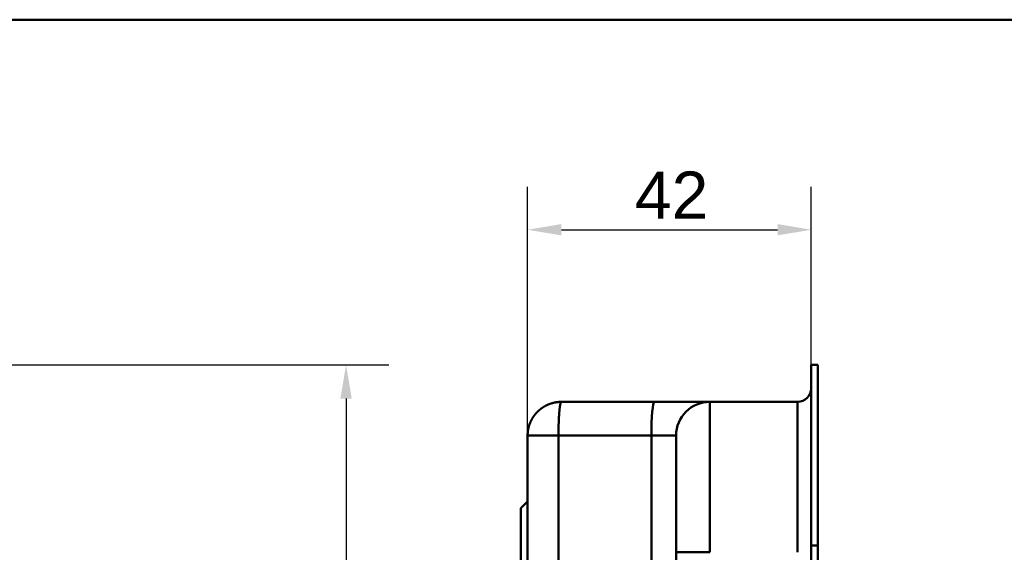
# Model space of a CAD drawing. Header units: millimetres. Extents: x 20 to 833, y 20 to 574.
# Tile 18 of 21: x 291 to 437, y 495 to 574. Entities that reach past the tile are written whole.
import ezdxf

# ---------------------------------------------------------------- set-up
doc = ezdxf.new("R2010")
doc.units = ezdxf.units.MM
doc.header["$LTSCALE"] = 2
for name, color, linetype, lineweight in [('Bemaßungen(DIN)', 7, 'Continuous', 25), ('Sichtbare Kanten(DIN)', 7, 'Continuous', 50), ('Sichtbare tangentiale Kanten(DIN)', 7, 'Continuous', 50), ('Skizziergeometrie(DIN)', 7, 'Continuous', 50)]:
    doc.layers.add(name, color=color, linetype=linetype, lineweight=lineweight)
doc.styles.add('STANDARD-DIN~0', font='arial.ttf')
doc.dimstyles.new('CAD-LAN', dxfattribs={"dimscale": 2, "dimtxt": 3.5, "dimasz": 2.5, "dimexe": 3.175, "dimexo": 0, "dimgap": 0.8, "dimtad": 1, "dimrnd": 1e-08, "dimtxsty": 'STANDARD-DIN~0', "dimcen": 0.09, "dimdle": 10, "dimclrd": 250, "dimclre": 250, "dimclrt": 250, "dimadec": 0, "dimazin": 2, "dimtfac": 1, "dimtmove": 0, "dimatfit": 3, "dimfxl": 1, "dimtolj": 1, "dimtzin": 0, "dimlwd": 25, "dimlwe": 25, "dimarcsym": 0})

# ---------------------------------------------------------------- blocks, each defined once
blk = doc.blocks.new('Ränder Standardrahmen')
at = {"layer": 'Skizziergeometrie(DIN)', "flags": 128}
blk.add_lwpolyline([(10, 10), (10, 287), (410, 287), (410, 10), (10, 10)], dxfattribs=at)
blk = doc.blocks.new('*D20')
at = {"layer": 'Bemaßungen(DIN)', "color": 250, "linetype": 'Continuous', "lineweight": 25, "true_color": 0x3f3f3f, "transparency": 16777216}
for p, q in [((366.3, 512.38), (366.3, 549.23)), ((408.33, 522.88), (408.33, 549.23)), ((371.3, 542.88), (403.33, 542.88))]:
    blk.add_line(p, q, dxfattribs=at)
at = {"layer": 'Bemaßungen(DIN)', "color": 250, "linetype": 'Continuous', "true_color": 0x3f3f3f, "transparency": 16777216}
for points in [[(371.3, 543.72), (371.3, 542.05), (366.3, 542.88)], [(403.33, 543.72), (403.33, 542.05), (408.33, 542.88)]]:
    blk.add_solid(points, dxfattribs=at)
at = {"layer": 'Defpoints', "color": 0, "linetype": 'Continuous', "transparency": 16777216}
for p in [(408.33, 542.88), (408.33, 522.88), (366.3, 512.38)]:
    blk.add_point(p, dxfattribs=at)
at = {"layer": 'Bemaßungen(DIN)', "color": 250, "linetype": 'Continuous', "lineweight": 25, "true_color": 0x3f3f3f, "transparency": 16777216, "insert": (382.2, 551.51), "char_height": 7, "attachment_point": 1, "style": 'STANDARD-DIN~0'}
blk.add_mtext('\\A1;42', dxfattribs=at)
blk = doc.blocks.new('*D24')
at = {"layer": 'Bemaßungen(DIN)', "color": 250, "linetype": 'Continuous', "lineweight": 25, "true_color": 0x3f3f3f, "transparency": 16777216}
for p, q in [((258.84, 522.88), (345.75, 522.88)), ((339.4, 517.88), (339.4, 282.88)), ((259.4, 277.88), (345.75, 277.88))]:
    blk.add_line(p, q, dxfattribs=at)
at = {"layer": 'Bemaßungen(DIN)', "color": 250, "linetype": 'Continuous', "true_color": 0x3f3f3f, "transparency": 16777216}
for points in [[(338.57, 517.88), (340.24, 517.88), (339.4, 522.88)], [(338.57, 282.88), (340.24, 282.88), (339.4, 277.88)]]:
    blk.add_solid(points, dxfattribs=at)
at = {"layer": 'Defpoints', "color": 0, "linetype": 'Continuous', "transparency": 16777216}
for p in [(258.84, 522.88), (259.4, 277.88), (339.4, 277.88)]:
    blk.add_point(p, dxfattribs=at)
at = {"layer": 'Bemaßungen(DIN)', "color": 250, "linetype": 'Continuous', "lineweight": 25, "true_color": 0x3f3f3f, "transparency": 16777216, "insert": (330.66, 392.56), "char_height": 7, "attachment_point": 1, "rotation": 90, "style": 'STANDARD-DIN~0'}
blk.add_mtext('\\A1;245', dxfattribs=at)

msp = doc.modelspace()

# ---------------------------------------------------------------- linework, layer by layer
at = {"layer": 'Sichtbare Kanten(DIN)'}
for p, q in [((408.3301, 496.0995), (408.3301, 522.884)), ((409.3001, 522.884), (408.3301, 522.884)), ((409.3001, 522.884), (408.3301, 522.884)), ((409.3001, 522.884), (409.3001, 522.884)), ((409.3001, 522.884), (409.3001, 496.0995)), ((408.3001, 496.0996), (408.3001, 521.884)), ((408.3301, 521.884), (408.3001, 521.884)), ((385.0664, 517.3838), (371.3001, 517.3838)), ((393.3001, 517.3838), (385.0664, 517.3838)), ((406.3001, 517.3838), (393.3001, 517.3838)), ((366.3001, 512.3838), (366.3001, 288.3839)), ((365.3001, 501.6338), (366.3001, 502.6338)), ((365.3001, 493.1338), (365.3001, 501.6338)), ((408.3001, 304.6681), (408.3001, 496.0996)), ((408.3301, 304.6682), (408.3301, 496.0995)), ((409.3001, 496.0995), (409.3001, 304.6682)), ((388.3001, 495.0996), (388.3001, 305.6681))]:
    msp.add_line(p, q, dxfattribs=at)
for points, degree in [([(406.3001, 517.3838), (407.4045, 517.3838), (408.2998, 518.2789), (408.3001, 519.3832)], 3), ([(366.3001, 512.3838), (366.3001, 512.4874), (366.3054, 512.6933), (366.3287, 512.9982), (366.3898, 513.3958), (366.5137, 513.8756), (366.6824, 514.3356), (366.8936, 514.7733), (367.1447, 515.1862), (367.4332, 515.5718), (367.7565, 515.9275), (368.1122, 516.2508), (368.4977, 516.5393), (368.9106, 516.7903), (369.3483, 517.0015), (369.8083, 517.1703), (370.2881, 517.2941), (370.6858, 517.3552), (370.9907, 517.3786), (371.1966, 517.3838), (371.3001, 517.3838)], 5), ([(393.3001, 517.3838), (390.5387, 517.3838), (388.3001, 515.1453), (388.3001, 512.3838)], 3)]:
    msp.add_open_spline(points, degree=degree, dxfattribs=at)
msp.add_open_spline([(388.3001, 512.3838), (388.3001, 512.3838), (388.3001, 512.3838), (388.3001, 512.3833), (388.3001, 512.3831), (388.3001, 512.3829), (388.3001, 512.3826), (388.3001, 512.3824), (388.3001, 512.3819), (388.3001, 512.3814), (388.3001, 512.3804), (388.3001, 512.3793), (388.3001, 512.3774), (388.3001, 512.3765), (388.3001, 512.3753), (388.3001, 512.3742), (388.3001, 512.3718), (388.3001, 512.369), (388.3001, 512.3652), (388.3001, 512.3633), (388.3001, 512.3612), (388.3001, 512.3589), (388.3001, 512.3567), (388.3001, 512.3543), (388.3001, 512.3515), (388.3001, 512.3407), (388.3001, 512.327), (388.3001, 512.3084), (388.3001, 512.3079), (388.3001, 512.3075), (388.3001, 512.3071), (388.3001, 512.2691), (388.3001, 512.2146), (388.3001, 512.1358), (388.3001, 512.1346), (388.3001, 512.1334), (388.3001, 512.1323), (388.3001, 512.0522), (388.3001, 511.948), (388.3001, 511.8135), (388.3001, 511.8123), (388.3001, 511.8111), (388.3001, 511.8099), (388.3001, 511.6734), (388.3001, 511.5054), (388.3001, 511.3051), (388.3001, 511.3039), (388.3001, 511.3027), (388.3001, 511.3016), (388.3001, 511.0992), (388.3001, 510.8605), (388.3001, 510.5881), (388.3001, 510.3164), (388.3001, 510.0077), (388.3001, 509.6661), (388.3001, 509.3254), (388.3001, 508.9486), (388.3001, 508.5418), (388.3001, 508.1361), (388.3001, 507.6955), (388.3001, 507.2299), (388.3001, 506.7666), (388.3001, 506.2721), (388.3001, 505.7575), (388.3001, 505.2449), (388.3001, 504.7056), (388.3001, 504.1535), (388.3001, 503.6015), (388.3001, 503.0284), (388.3001, 502.4485), (388.3001, 502.4443), (388.3001, 502.44), (388.3001, 502.4357), (388.3001, 501.8567), (388.3001, 501.2652), (388.3001, 500.671), (388.3001, 500.6624), (388.3001, 500.6538), (388.3001, 500.6452), (388.3001, 500.0479), (388.3001, 499.4458), (388.3001, 498.8201), (388.3001, 498.8127), (388.3001, 498.8054), (388.3001, 498.798), (388.3001, 498.4868), (388.3001, 498.1852), (388.3001, 497.8765), (388.3001, 497.559), (388.3001, 497.2433), (388.3001, 496.9282), (388.3001, 496.3169), (388.3001, 495.7073), (388.3001, 495.0996)], degree=3, knots=[3.87953957, 3.87953957, 3.87953957, 3.87953957, 3.95007965, 3.95007965, 3.95007965, 3.97290829, 3.97290829, 3.97290829, 3.99573693, 3.99573693, 3.99573693, 4.04139421, 4.04139421, 4.04139421, 4.06422285, 4.06422285, 4.06422285, 4.11036486, 4.11036486, 4.11036486, 4.13343586, 4.13343586, 4.13343586, 4.15650686, 4.15650686, 4.15650686, 4.24669156, 4.24669156, 4.24669156, 4.24879088, 4.24879088, 4.24879088, 4.43011971, 4.43011971, 4.43011971, 4.43283238, 4.43283238, 4.43283238, 4.61539337, 4.61539337, 4.61539337, 4.61700912, 4.61700912, 4.61700912, 4.8015249, 4.8015249, 4.8015249, 4.802599, 4.802599, 4.802599, 4.98864673, 4.98864673, 4.98864673, 5.17423718, 5.17423718, 5.17423718, 5.35933373, 5.35933373, 5.35933373, 5.54395657, 5.54395657, 5.54395657, 5.72768588, 5.72768588, 5.72768588, 5.91070517, 5.91070517, 5.91070517, 6.09366166, 6.09366166, 6.09366166, 6.09500382, 6.09500382, 6.09500382, 6.27765029, 6.27765029, 6.27765029, 6.28029351, 6.28029351, 6.28029351, 6.46386324, 6.46386324, 6.46386324, 6.4660269, 6.4660269, 6.4660269, 6.55747681, 6.55747681, 6.55747681, 6.65152469, 6.65152469, 6.65152469, 6.83396136, 6.83396136, 6.83396136, 6.83396136], dxfattribs=at)
at = {"layer": 'Sichtbare tangentiale Kanten(DIN)'}
for p, q in [((393.3001, 517.3838), (393.3001, 495.0995)), ((406.3001, 495.0995), (406.3001, 517.3838)), ((370.8744, 512.3838), (384.6407, 512.3838)), ((370.8744, 288.3839), (370.8744, 512.3838)), ((384.6407, 512.3838), (384.6407, 288.3839)), ((408.3301, 496.0996), (408.3001, 496.0996)), ((409.3001, 496.0995), (408.3301, 496.0995))]:
    msp.add_line(p, q, dxfattribs=at)
for points, degree in [([(371.3001, 517.3838), (371.2913, 517.3838), (371.2738, 517.3786), (371.2478, 517.3552), (371.214, 517.2941), (371.1731, 517.1703), (371.1339, 517.0015), (371.0967, 516.7903), (371.0615, 516.5393), (371.0287, 516.2508), (370.9984, 515.9275), (370.9709, 515.5718), (370.9463, 515.1862), (370.9249, 514.7733), (370.907, 514.3356), (370.8926, 513.8756), (370.882, 513.3958), (370.8768, 512.9982), (370.8749, 512.6933), (370.8744, 512.4874), (370.8744, 512.3838)], 5), ([(385.0664, 517.3838), (384.8313, 517.3838), (384.6407, 515.1453), (384.6407, 512.3838)], 3), ([(370.8744, 512.3838), (370.7774, 512.3838), (370.5848, 512.3838), (370.3003, 512.3838), (369.9306, 512.3838), (369.4866, 512.3838), (369.0627, 512.3838), (368.6611, 512.3838), (368.2837, 512.3838), (367.9325, 512.3838), (367.6096, 512.3838), (367.317, 512.3838), (367.0567, 512.3838), (366.8309, 512.3838), (366.6415, 512.3838), (366.4905, 512.3838), (366.3799, 512.3838), (366.3255, 512.3838), (366.3048, 512.3838), (366.3001, 512.3838), (366.3001, 512.3838)], 5), ([(384.6407, 512.3838), (386.7103, 512.3838), (388.3001, 512.3838), (388.3001, 512.3838)], 3), ([(393.3001, 495.0995), (390.5387, 495.0995), (388.3001, 495.0996), (388.3001, 495.0996)], 3)]:
    msp.add_open_spline(points, degree=degree, dxfattribs=at)

# ---------------------------------------------------------------- block references
at = {"xscale": 2, "yscale": 2, "zscale": 2}
msp.add_blockref('Ränder Standardrahmen', (0, 0), dxfattribs=at)

# ---------------------------------------------------------------- dimensions: what is measured, and where the dimension line sits
at = {"layer": 'Bemaßungen(DIN)', "color": 250, "linetype": 'Continuous', "lineweight": 25, "true_color": 0x3f3f3f}
for base, p1, p2, angle, override, picture, middle in [((408.3301, 542.884), (366.3001, 512.3838), (408.3301, 522.884), 180, {"dimgap": 0.8, "dimdec": 0, "dimtol": 0, "dimlim": 0, "dimtp": 0, "dimtm": 0, "dimtdec": 2, "dimtofl": 0, "dimatfit": 1}, '*D20', (387.3151, 542.884)), ((339.4046, 277.8839), (258.8445, 522.8838), (259.4046, 277.8839), 90, {"dimgap": 0.8, "dimdec": 2, "dimtol": 0, "dimlim": 0, "dimtp": 0, "dimtm": 0, "dimtdec": 2, "dimtofl": 0, "dimatfit": 1}, '*D24', (339.4046, 400.3839))]:
    dim = msp.add_linear_dim(base=base, p1=p1, p2=p2, angle=angle, dimstyle='CAD-LAN', override=override, dxfattribs=at)
    dim.commit()
    dim.dimension.update_dxf_attribs({"geometry": picture, "text_midpoint": middle, "dimtype": 160})

doc.saveas('drawing.dxf')
